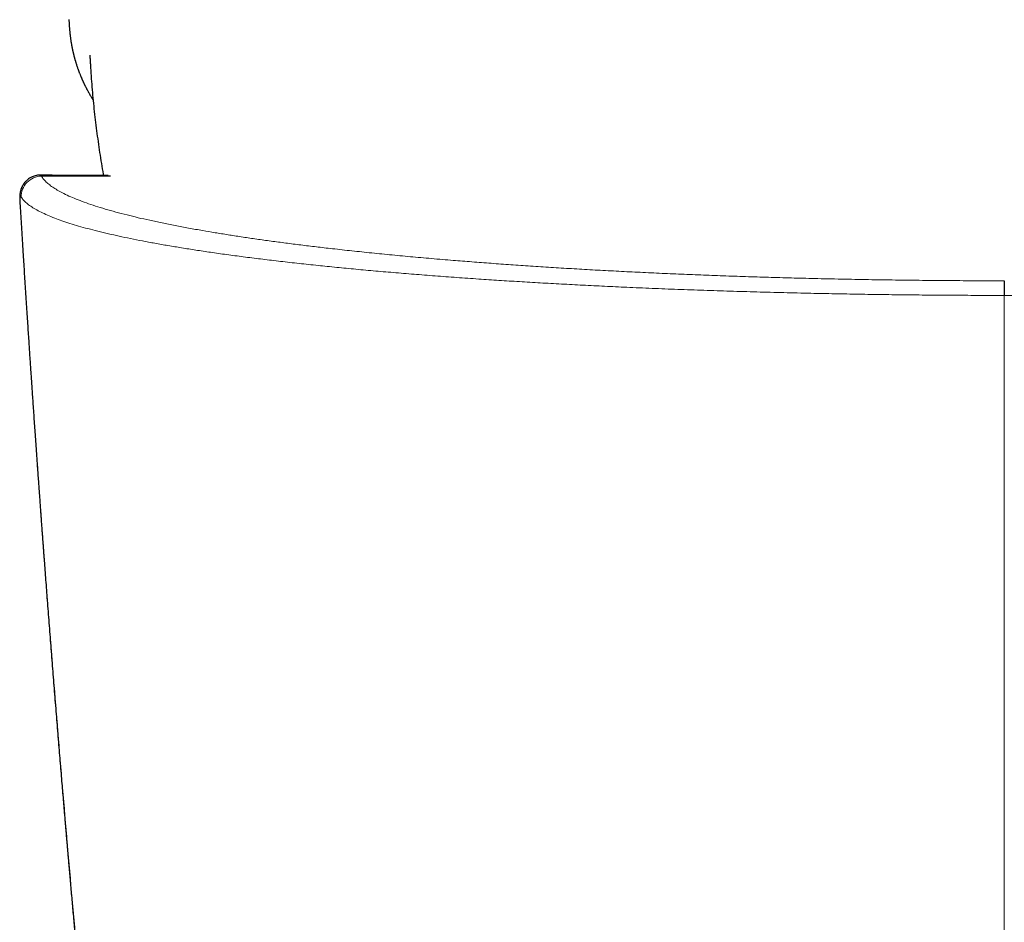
# Model space of a CAD drawing. Header units: millimetres. Extents: x 8 to 965, y 12 to 534.
# Tile 15 of 56: x 472 to 496, y 166 to 188. Entities that reach past the tile are written whole.
import ezdxf

# ---------------------------------------------------------------- set-up
doc = ezdxf.new("R2010")
doc.units = ezdxf.units.MM

msp = doc.modelspace()

# ---------------------------------------------------------------- linework, layer by layer
at = {"color": 7, "linetype": 'Continuous', "lineweight": 30}
for p, q in [((472.432, 184.168), (472.148, 184.168)), ((472.432, 184.167), (472.431, 184.167)), ((473.814, 184.161), (472.433, 184.161)), ((473.878, 184.141), (472.481, 184.141)), ((471.636, 183.534), (471.636, 183.531))]:
    msp.add_line(p, q, dxfattribs=at)
at = {"color": 252, "linetype": 'Continuous', "lineweight": 0}
for p, q in [((472.172, 184.141), (472.481, 184.141)), ((472.481, 184.141), (472.432, 184.167))]:
    msp.add_line(p, q, dxfattribs=at)
msp.add_arc((472.174, 183.639), 0.502, 90.3098, 181.9082, dxfattribs=at)
at = {"color": 7, "linetype": 'Continuous', "lineweight": 30}
for points, knots in [([(472.848, 188.008), (472.848, 187.995), (472.85, 187.97), (472.852, 187.935), (472.854, 187.904), (472.856, 187.87), (472.858, 187.834), (472.861, 187.798), (472.864, 187.766), (472.866, 187.736), (472.869, 187.709), (472.872, 187.684), (472.874, 187.661), (472.876, 187.641), (472.879, 187.62), (472.881, 187.599), (472.884, 187.576), (472.888, 187.55), (472.891, 187.524), (472.895, 187.5), (472.898, 187.48), (472.9, 187.462), (472.903, 187.444), (472.907, 187.423), (472.911, 187.4), (472.915, 187.379), (472.918, 187.36), (472.921, 187.343), (472.924, 187.329), (472.926, 187.316), (472.929, 187.302), (472.932, 187.286), (472.937, 187.266), (472.941, 187.246), (472.945, 187.228), (472.948, 187.212), (472.952, 187.196), (472.957, 187.177), (472.961, 187.157), (472.966, 187.138), (472.97, 187.122), (472.974, 187.106), (472.979, 187.089), (472.984, 187.069), (472.99, 187.047), (472.996, 187.026), (473.001, 187.006), (473.007, 186.987), (473.012, 186.97), (473.017, 186.955), (473.022, 186.936), (473.029, 186.915), (473.036, 186.892), (473.043, 186.871), (473.049, 186.854), (473.055, 186.836), (473.061, 186.817), (473.069, 186.794), (473.078, 186.771), (473.085, 186.751), (473.093, 186.731), (473.101, 186.708), (473.111, 186.682), (473.122, 186.655), (473.132, 186.631), (473.14, 186.612), (473.147, 186.594), (473.156, 186.573), (473.165, 186.551), (473.174, 186.531), (473.183, 186.512), (473.19, 186.495), (473.199, 186.476), (473.209, 186.455), (473.219, 186.434), (473.228, 186.414), (473.237, 186.397), (473.245, 186.381), (473.254, 186.362), (473.264, 186.342), (473.275, 186.321), (473.285, 186.301), (473.295, 186.283), (473.305, 186.265), (473.325, 186.228), (473.356, 186.172), (473.4, 186.097), (473.429, 186.049), (473.446, 186.022), (473.446, 186.022)], [0, 0, 0, 0, 0.008877, 0.017203, 0.025424, 0.034062, 0.048253, 0.060457, 0.072311, 0.083435, 0.093951, 0.104604, 0.113044, 0.121457, 0.129981, 0.138695, 0.148437, 0.160154, 0.172562, 0.182963, 0.191587, 0.199641, 0.20752, 0.21729, 0.228522, 0.239153, 0.248062, 0.255441, 0.262317, 0.268263, 0.274502, 0.282653, 0.292813, 0.303798, 0.312642, 0.319287, 0.327143, 0.336985, 0.348372, 0.358067, 0.365419, 0.372905, 0.381955, 0.392699, 0.404812, 0.415185, 0.426312, 0.436906, 0.445064, 0.452697, 0.462457, 0.474774, 0.48791, 0.499131, 0.508405, 0.516796, 0.527856, 0.540947, 0.55454, 0.566136, 0.575702, 0.588162, 0.60379, 0.620731, 0.634673, 0.643663, 0.653819, 0.66593, 0.679543, 0.691928, 0.702285, 0.711447, 0.722375, 0.73533, 0.748757, 0.760304, 0.769894, 0.779069, 0.790146, 0.802958, 0.81592, 0.827841, 0.838722, 0.849231, 0.860332, 0.906865, 0.950571, 0.999563, 1, 1, 1, 1]), ([(473.366, 187.126), (473.368, 187.087), (473.372, 187.013), (473.377, 186.938), (473.379, 186.897), (473.384, 186.8), (473.396, 186.616), (473.417, 186.345), (473.44, 186.074), (473.467, 185.803), (473.497, 185.533), (473.531, 185.263), (473.568, 184.994), (473.607, 184.724), (473.651, 184.456), (473.682, 184.268), (473.7, 184.17), (473.702, 184.161)], [0, 0, 0, 0, 0.042023, 0.077784, 0.080905, 0.084157, 0.174819, 0.265488, 0.356163, 0.446844, 0.53753, 0.62822, 0.718913, 0.80961, 0.900309, 0.991011, 1, 1, 1, 1]), ([(472.148, 184.168), (472.131, 184.168), (472.097, 184.167), (472.044, 184.158), (471.99, 184.144), (471.934, 184.122), (471.879, 184.092), (471.83, 184.057), (471.785, 184.016), (471.744, 183.97), (471.716, 183.927), (471.699, 183.898), (471.69, 183.88), (471.68, 183.859), (471.669, 183.83), (471.657, 183.794), (471.645, 183.748), (471.641, 183.716), (471.638, 183.698)], [0, 0, 0, 0, 0.057076, 0.117796, 0.182005, 0.245276, 0.323684, 0.394412, 0.456927, 0.541728, 0.620302, 0.641654, 0.670246, 0.70642, 0.750239, 0.820455, 0.903865, 1, 1, 1, 1]), ([(471.638, 183.697), (471.637, 183.681), (471.634, 183.648), (471.633, 183.609), (471.634, 183.57), (471.635, 183.544), (471.636, 183.532)], [0, 0, 0, 0, 0.237211, 0.490798, 0.745204, 1, 1, 1, 1]), ([(471.636, 183.531), (471.641, 183.45), (471.651, 183.28), (471.667, 183.022), (471.684, 182.753), (471.701, 182.479), (471.717, 182.216), (471.733, 181.964), (471.748, 181.726), (471.764, 181.481), (471.78, 181.23), (471.796, 180.98), (471.812, 180.737), (471.827, 180.507), (471.841, 180.288), (471.855, 180.082), (471.867, 179.901), (471.877, 179.743), (471.886, 179.607), (471.895, 179.476), (471.904, 179.343), (471.914, 179.2), (471.924, 179.044), (471.936, 178.874), (471.948, 178.692), (471.962, 178.5), (471.976, 178.296), (471.99, 178.085), (472.005, 177.868), (472.021, 177.644), (472.037, 177.411), (472.054, 177.168), (472.07, 176.942), (472.085, 176.742), (472.097, 176.573), (472.108, 176.415), (472.119, 176.268), (472.129, 176.133), (472.138, 176.008), (472.146, 175.892), (472.154, 175.784), (472.161, 175.685), (472.167, 175.6), (472.173, 175.529), (472.177, 175.474), (472.18, 175.434), (472.182, 175.403), (472.184, 175.37), (472.187, 175.33), (472.191, 175.282), (472.195, 175.225), (472.2, 175.158), (472.206, 175.079), (472.213, 174.989), (472.22, 174.894), (472.227, 174.797), (472.238, 174.655), (472.252, 174.466), (472.27, 174.228), (472.288, 173.982), (472.308, 173.724), (472.328, 173.456), (472.35, 173.178), (472.372, 172.896), (472.394, 172.612), (472.416, 172.329), (472.438, 172.047), (472.46, 171.766), (472.483, 171.486), (472.505, 171.206), (472.528, 170.928), (472.55, 170.65), (472.573, 170.373), (472.595, 170.1), (472.617, 169.834), (472.638, 169.577), (472.659, 169.328), (472.679, 169.087), (472.699, 168.855), (472.714, 168.674), (472.725, 168.543), (472.732, 168.46), (472.738, 168.384), (472.744, 168.317), (472.749, 168.258), (472.753, 168.209), (472.757, 168.168), (472.759, 168.136), (472.762, 168.11), (472.764, 168.078), (472.768, 168.036), (472.773, 167.98), (472.779, 167.913), (472.785, 167.835), (472.793, 167.745), (472.802, 167.644), (472.812, 167.528), (472.823, 167.396), (472.836, 167.248), (472.85, 167.085), (472.865, 166.91), (472.882, 166.721), (472.899, 166.522), (472.917, 166.318), (472.935, 166.112), (472.954, 165.906), (472.972, 165.704), (472.994, 165.453), (473.021, 165.157), (473.051, 164.818), (473.081, 164.488), (473.11, 164.168), (473.14, 163.849), (473.169, 163.532), (473.198, 163.218), (473.227, 162.915), (473.254, 162.623), (473.281, 162.341), (473.306, 162.067), (473.333, 161.785), (473.361, 161.493), (473.39, 161.193), (473.413, 160.958), (473.429, 160.788), (473.44, 160.682), (473.45, 160.581), (473.458, 160.49), (473.466, 160.411), (473.472, 160.346), (473.478, 160.294), (473.482, 160.251), (473.486, 160.211), (473.49, 160.165), (473.496, 160.109), (473.502, 160.043), (473.51, 159.967), (473.518, 159.881), (473.527, 159.785), (473.538, 159.679), (473.549, 159.564), (473.562, 159.44), (473.575, 159.306), (473.589, 159.163), (473.606, 158.999), (473.624, 158.817), (473.643, 158.621), (473.663, 158.427), (473.682, 158.237), (473.701, 158.053), (473.722, 157.842), (473.746, 157.608), (473.772, 157.351), (473.798, 157.106), (473.822, 156.871), (473.845, 156.647), (473.867, 156.434), (473.888, 156.235), (473.907, 156.048), (473.926, 155.869), (473.945, 155.688), (473.965, 155.5), (473.986, 155.305), (474.009, 155.089), (474.034, 154.852), (474.061, 154.594), (474.09, 154.325), (474.118, 154.065), (474.14, 153.861), (474.152, 153.75), (474.156, 153.716)], [0, 0, 0, 0, 0.008083, 0.017045, 0.025935, 0.035081, 0.044604, 0.05235, 0.060328, 0.068539, 0.076982, 0.085498, 0.093632, 0.101355, 0.108668, 0.115571, 0.122064, 0.126877, 0.131437, 0.135744, 0.140083, 0.144758, 0.150081, 0.155782, 0.16186, 0.168315, 0.175146, 0.182355, 0.189497, 0.196974, 0.204787, 0.212934, 0.221417, 0.227442, 0.233096, 0.238379, 0.243291, 0.247831, 0.252, 0.255798, 0.259546, 0.262846, 0.265695, 0.268096, 0.270047, 0.271196, 0.272118, 0.273171, 0.274505, 0.276119, 0.278013, 0.280188, 0.282904, 0.285957, 0.289172, 0.292447, 0.295783, 0.303446, 0.31141, 0.319673, 0.328237, 0.337284, 0.346644, 0.356164, 0.365666, 0.375149, 0.384615, 0.394063, 0.403439, 0.412797, 0.422138, 0.431461, 0.440766, 0.449965, 0.458885, 0.46752, 0.475871, 0.483938, 0.49172, 0.499218, 0.502137, 0.504969, 0.507524, 0.509781, 0.51174, 0.513401, 0.514763, 0.515828, 0.516611, 0.517447, 0.518958, 0.520843, 0.5231, 0.52573, 0.528733, 0.532109, 0.535858, 0.540401, 0.545395, 0.550837, 0.556728, 0.563069, 0.569859, 0.576672, 0.583671, 0.590571, 0.59737, 0.604069, 0.61578, 0.627171, 0.638242, 0.648991, 0.65942, 0.670345, 0.680895, 0.691069, 0.700867, 0.710289, 0.719438, 0.728432, 0.73873, 0.748818, 0.758695, 0.762345, 0.765965, 0.769449, 0.772513, 0.775142, 0.777336, 0.779095, 0.780419, 0.781607, 0.783141, 0.785025, 0.787261, 0.789802, 0.792682, 0.795902, 0.799462, 0.803361, 0.807521, 0.812008, 0.816823, 0.821966, 0.828514, 0.835184, 0.841699, 0.848061, 0.854268, 0.860322, 0.86929, 0.877898, 0.886145, 0.894031, 0.901557, 0.908722, 0.915527, 0.92166, 0.927544, 0.933611, 0.939928, 0.946495, 0.953312, 0.961667, 0.97037, 0.97942, 0.988818, 0.996586, 1, 1, 1, 1]), ([(495.946, 181.557), (495.946, 181.553), (495.945, 181.546), (495.945, 181.522), (495.945, 181.488), (495.944, 181.444), (495.944, 181.39), (495.943, 181.33), (495.943, 181.265), (495.943, 181.219), (495.943, 181.196)], [0, 0, 0, 0, 0.120149, 0.244362, 0.371439, 0.499999, 0.628558, 0.755636, 0.87985, 1, 1, 1, 1])]:
    msp.add_open_spline(points, degree=3, knots=knots, dxfattribs=at)
at = {"color": 252, "linetype": 'Continuous', "lineweight": 0}
for points, knots in [([(472.148, 184.167), (472.149, 184.168), (472.152, 184.169), (472.16, 184.161), (472.168, 184.148), (472.172, 184.141)], [0, 0, 0, 0, 0.15803, 0.576223, 1, 1, 1, 1]), ([(495.946, 181.557), (495.721, 181.557), (495.271, 181.558), (494.597, 181.562), (493.925, 181.568), (493.256, 181.576), (492.588, 181.586), (491.922, 181.598), (491.288, 181.612), (490.688, 181.628), (490.121, 181.644), (489.558, 181.661), (489.001, 181.68), (488.448, 181.701), (487.9, 181.723), (487.357, 181.747), (486.822, 181.773), (486.294, 181.799), (485.773, 181.827), (485.259, 181.857), (484.75, 181.888), (484.25, 181.92), (483.758, 181.954), (483.275, 181.989), (482.802, 182.025), (482.31, 182.064), (481.802, 182.106), (481.277, 182.153), (480.764, 182.201), (480.264, 182.251), (479.775, 182.303), (479.324, 182.353), (478.909, 182.401), (478.528, 182.448), (478.156, 182.495), (477.794, 182.544), (477.443, 182.593), (477.104, 182.643), (476.776, 182.694), (476.458, 182.745), (476.133, 182.8), (475.802, 182.859), (475.467, 182.922), (475.148, 182.986), (474.844, 183.051), (474.555, 183.116), (474.274, 183.185), (474.002, 183.256), (473.742, 183.33), (473.5, 183.404), (473.278, 183.48), (473.074, 183.556), (472.889, 183.632), (472.728, 183.707), (472.59, 183.781), (472.472, 183.852), (472.371, 183.924), (472.287, 183.996), (472.218, 184.068), (472.187, 184.117), (472.172, 184.141)], [0, 0, 0, 0, 0.017908, 0.035786, 0.05365, 0.07152, 0.089412, 0.107343, 0.125331, 0.140925, 0.156495, 0.172051, 0.187604, 0.203165, 0.218746, 0.234358, 0.250011, 0.265503, 0.281025, 0.296589, 0.312203, 0.327878, 0.343343, 0.358886, 0.374517, 0.389861, 0.408113, 0.426374, 0.444659, 0.462981, 0.481355, 0.499794, 0.515318, 0.530865, 0.546443, 0.562061, 0.577726, 0.593164, 0.608663, 0.624228, 0.63962, 0.65792, 0.67621, 0.694503, 0.71281, 0.731143, 0.749512, 0.769455, 0.789394, 0.809343, 0.829317, 0.849329, 0.869394, 0.889529, 0.907965, 0.926377, 0.944775, 0.963171, 0.981576, 1, 1, 1, 1]), ([(471.636, 183.613), (471.635, 183.634), (471.634, 183.662), (471.638, 183.69), (471.639, 183.698)], [0, 0, 0, 0, 0.72579, 1, 1, 1, 1]), ([(471.636, 183.613), (471.635, 183.605), (471.634, 183.587), (471.634, 183.56), (471.636, 183.539), (471.636, 183.534)], [0, 0, 0, 0, 0.427287, 0.857109, 1, 1, 1, 1]), ([(471.636, 183.613), (471.637, 183.622), (471.64, 183.638), (471.648, 183.646), (471.659, 183.643), (471.668, 183.629), (471.673, 183.622)], [0, 0, 0, 0, 0.250034, 0.500952, 0.751397, 1, 1, 1, 1]), ([(474.134, 154.044), (474.036, 154.962), (473.839, 156.799), (473.56, 159.555), (473.292, 162.312), (473.036, 165.07), (472.793, 167.83), (472.566, 170.537), (472.354, 173.193), (472.158, 175.797), (471.973, 178.402), (471.797, 181.007), (471.69, 182.745), (471.636, 183.613)], [0, 0, 0, 0, 0.093329, 0.186661, 0.279995, 0.373331, 0.466669, 0.560006, 0.648009, 0.73601, 0.82401, 0.912007, 1, 1, 1, 1]), ([(471.673, 183.622), (471.69, 183.598), (471.725, 183.548), (471.804, 183.474), (471.901, 183.4), (472.019, 183.326), (472.158, 183.252), (472.316, 183.179), (472.489, 183.108), (472.675, 183.04), (472.873, 182.975), (473.086, 182.909), (473.315, 182.845), (473.561, 182.781), (473.819, 182.719), (474.088, 182.659), (474.367, 182.6), (474.661, 182.542), (474.97, 182.484), (475.293, 182.427), (475.63, 182.371), (475.981, 182.316), (476.351, 182.26), (476.742, 182.205), (477.153, 182.15), (477.579, 182.096), (478.019, 182.043), (478.473, 181.992), (478.934, 181.942), (479.401, 181.895), (479.874, 181.849), (480.36, 181.804), (480.858, 181.761), (481.368, 181.719), (481.89, 181.678), (482.423, 181.639), (482.949, 181.602), (483.466, 181.568), (483.973, 181.536), (484.487, 181.506), (485.009, 181.477), (485.539, 181.449), (486.076, 181.422), (486.645, 181.396), (487.247, 181.37), (487.883, 181.345), (488.527, 181.322), (489.178, 181.301), (489.836, 181.282), (490.5, 181.264), (491.142, 181.249), (491.759, 181.237), (492.352, 181.226), (492.947, 181.217), (493.544, 181.21), (494.142, 181.204), (494.742, 181.2), (495.342, 181.197), (495.743, 181.196), (495.943, 181.196)], [0, 0, 0, 0, 0.0199802, 0.0399852, 0.0600096, 0.0800476, 0.1000933, 0.1201408, 0.140184, 0.1585482, 0.1768993, 0.1952328, 0.2135444, 0.2318299, 0.2500855, 0.267506, 0.2849447, 0.3023985, 0.3198641, 0.3373385, 0.3548187, 0.3723018, 0.389785, 0.4080982, 0.4264061, 0.4447064, 0.462997, 0.4812762, 0.4995427, 0.5169837, 0.5344445, 0.5519217, 0.5694118, 0.5869118, 0.6044187, 0.62193, 0.6394433, 0.6551698, 0.6708954, 0.6866192, 0.7023407, 0.7180598, 0.7337767, 0.7494921, 0.7673578, 0.7852384, 0.8031314, 0.821034, 0.8389437, 0.8568575, 0.8747726, 0.8904473, 0.906119, 0.921786, 0.9374467, 0.9530995, 0.9687433, 0.9843771, 1, 1, 1, 1]), ([(520.213, 183.622), (520.187, 183.587), (520.135, 183.516), (520.008, 183.414), (519.875, 183.33), (519.749, 183.263), (519.641, 183.211), (519.519, 183.158), (519.333, 183.083), (519.064, 182.989), (518.788, 182.905), (518.591, 182.851), (518.489, 182.823), (518.385, 182.796), (518.279, 182.77), (518.171, 182.744), (517.996, 182.702), (517.745, 182.646), (517.41, 182.577), (517.062, 182.509), (516.704, 182.445), (516.336, 182.383), (515.946, 182.321), (515.574, 182.265), (515.222, 182.215), (514.908, 182.173), (514.589, 182.131), (514.267, 182.091), (513.94, 182.052), (513.61, 182.014), (513.277, 181.977), (512.87, 181.934), (512.386, 181.885), (511.82, 181.83), (511.251, 181.779), (510.679, 181.731), (510.105, 181.685), (509.513, 181.641), (508.914, 181.599), (508.305, 181.559), (507.704, 181.523), (507.099, 181.488), (506.491, 181.456), (505.881, 181.426), (505.105, 181.39), (504.156, 181.35), (503.026, 181.31), (501.884, 181.276), (500.728, 181.248), (499.556, 181.226), (498.365, 181.209), (497.159, 181.199), (496.349, 181.197), (495.943, 181.196)], [0, 0, 0, 0, 0.0290203, 0.0565656, 0.0826377, 0.0973128, 0.1114771, 0.1251307, 0.1413864, 0.1732273, 0.2039643, 0.2118327, 0.2196256, 0.2273428, 0.2349846, 0.242551, 0.2500419, 0.2710926, 0.2917051, 0.3118805, 0.3316202, 0.3509255, 0.3697979, 0.3902734, 0.4045878, 0.4187194, 0.432669, 0.4464374, 0.4600256, 0.4734346, 0.4866654, 0.4997193, 0.5208843, 0.5415898, 0.5618402, 0.58164, 0.6009935, 0.6199052, 0.6401041, 0.6588889, 0.6774478, 0.6957841, 0.713901, 0.7318021, 0.7494909, 0.7811322, 0.8124921, 0.8435872, 0.8744321, 0.9055302, 0.9368131, 0.9682974, 1, 1, 1, 1]), ([(495.943, 181.196), (495.943, 180.357), (495.943, 178.678), (495.943, 176.157), (495.943, 173.633), (495.943, 171.065), (495.943, 168.455), (495.943, 165.801), (495.943, 164.03), (495.943, 163.144)], [0, 0, 0, 0, 0.14, 0.28, 0.42, 0.56, 0.706667, 0.853333, 1, 1, 1, 1])]:
    msp.add_open_spline(points, degree=3, knots=knots, dxfattribs=at)

doc.saveas('drawing.dxf')
